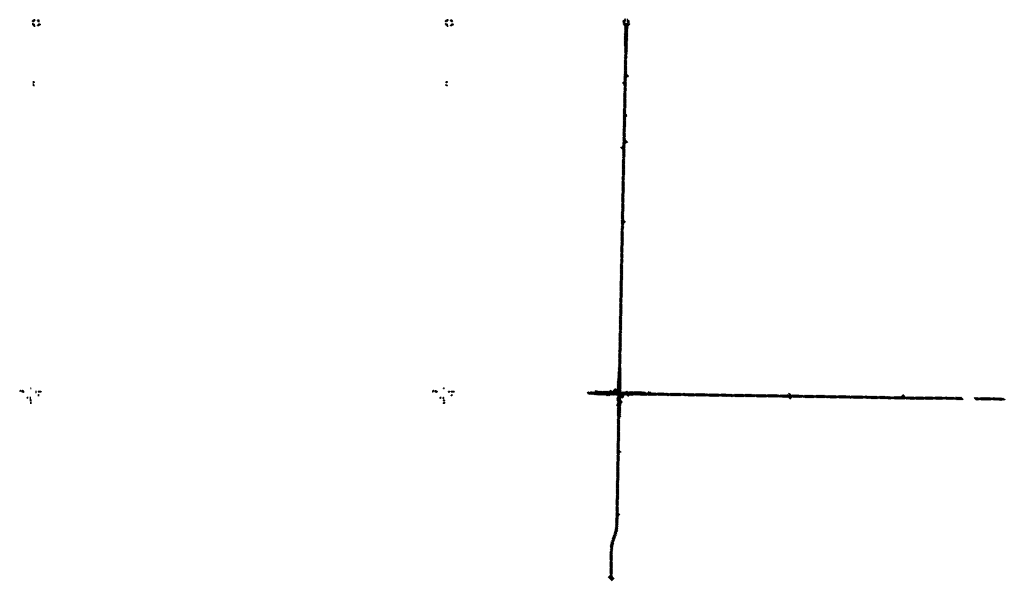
# Model space of a CAD drawing. Header units: feet. Extents: x 0 to 2273706, y 15 to 524448.
# Tile 2 of 2: x 2257022 to 2273706, y 514950 to 524448. Entities that reach past the tile are written whole.
import ezdxf

# ---------------------------------------------------------------- set-up
doc = ezdxf.new("R2010")
doc.units = ezdxf.units.FT
doc.header["$LTSCALE"] = 20
doc.header["$MEASUREMENT"] = 0
for name, color, linetype, lineweight, true_color in [('PV_P_Curb_Ramp', 7, 'Continuous', 35, 0x00ffa1), ('PV_P_Saw_Cut_Line', 7, 'Continuous', 35, 0x99cc33), ('PV_P_Walk', 7, 'Continuous', 35, 0xff9ebf), ('VG_P_Cells', 3, 'Continuous', 35, 0x00ff00)]:
    doc.layers.add(name, color=color, linetype=linetype, lineweight=lineweight, true_color=true_color)
doc.layers.add('PV_P_EOP', color=7, linetype='Continuous', lineweight=60)
pattern_1 = [(0, (0, 0), (3.75, 2.1650635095), [2.5, -5]), (120, (0, 0), (-3.75, 2.1650635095), [2.5, -5]), (60, (0, 0), (8e-16, 4.330127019), [-5, 2.5])]
pattern_2 = [(0, (0, 0), (0, 0.43301270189), [0.25, -0.5]), (120, (0, 0), (-0.375, -0.21650635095), [0.25, -0.5]), (60, (0.25, 0), (-0.375, 0.21650635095), [0.25, -0.5])]
pattern_3 = [(0, (0, 0), (0, 0.43301270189), [0.25, -0.5]), (120, (0, 0), (-0.375, -0.21650635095), [0.25, -0.5]), (60, (0.25, 0), (-0.375, 0.21650635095), [0.25, -0.5])]
pattern_4 = [(0, (0, 0), (0, 0.43301270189), [0.25, -0.5]), (120, (0, 0), (-0.375, -0.21650635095), [0.25, -0.5]), (60, (0.25, 0), (-0.375, 0.21650635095), [0.25, -0.5])]
pattern_5 = [(0, (-7000, 0), (2.5, 2.5), [2.5, -2.5]), (0, (-7000, 0.9375), (2.5, 2.5), [2.5, -2.5]), (0, (-7000, 1.875), (2.5, 2.5), [2.5, -2.5]), (90, (-6999.6875, 2.1875), (-2.5, 2.5), [2.5, -2.5]), (90, (-6998.75, 2.1875), (-2.5, 2.5), [2.5, -2.5]), (90, (-6997.8125, 2.1875), (-2.5, 2.5), [2.5, -2.5])]

msp = doc.modelspace()

# ---------------------------------------------------------------- hatches: boundary and pattern name
at = {"layer": 'PV_P_Curb_Ramp', "transparency": 33554559}
h = msp.add_hatch(color=256, dxfattribs=at)
h.dxf.hatch_style = 1
h.paths.add_polyline_path([(2267250, 524428), (2267244, 524425), (2267244, 524420), (2267247, 524420), (2267246, 524416, 0.007249), (2267247, 524416), (2267247, 524418, 0.03877), (2267252, 524418), (2267252, 524416, 0.007443), (2267253, 524416), (2267252, 524424)])
h = msp.add_hatch(dxfattribs=at)
h.set_pattern_fill('HEX', color=256, scale=2)
h.set_pattern_definition(pattern_3)
h.paths.add_polyline_path([(2267252, 524418, -0.03877), (2267247, 524418), (2267247, 524416, 0.036517), (2267252, 524416)])
h = msp.add_hatch(color=256, dxfattribs=at)
h.dxf.hatch_style = 1
h.paths.add_polyline_path([(2267276, 524438), (2267278, 524437, 0.007381), (2267278, 524438), (2267270, 524441), (2267266, 524439), (2267269, 524435), (2267270, 524435), (2267275, 524432, 0.007273), (2267276, 524432), (2267274, 524433, 0.038444)])
h = msp.add_hatch(dxfattribs=at)
h.set_pattern_fill('HEX', color=256, scale=2)
h.set_pattern_definition(pattern_3)
h.paths.add_polyline_path([(2267278, 524437), (2267276, 524438, -0.038444), (2267274, 524433), (2267276, 524432, 0.036158)])
h = msp.add_hatch(color=256, dxfattribs=at)
h.dxf.hatch_style = 1
h.paths.add_polyline_path([(2267343, 524436), (2267340, 524435), (2267336, 524436), (2267331, 524435), (2267323, 524434, 0.009531), (2267323, 524433), (2267325, 524434, 0.031979), (2267328, 524428), (2267325, 524428, 0.009758), (2267326, 524427), (2267332, 524429), (2267342, 524424), (2267341, 524416, 0.012573), (2267342, 524416), (2267342, 524418), (2267347, 524418), (2267347, 524415, 0.003456), (2267347, 524415), (2267348, 524415), (2267347, 524426), (2267347, 524431)])
h = msp.add_hatch(dxfattribs=at)
h.set_pattern_fill('HEX', color=256, scale=2)
h.set_pattern_definition(pattern_3)
h.paths.add_polyline_path([(2267325, 524434), (2267323, 524433, 0.056927), (2267325, 524428), (2267328, 524428, -0.031979)])
h = msp.add_hatch(dxfattribs=at)
h.set_pattern_fill('HEX', color=256, scale=2)
h.set_pattern_definition(pattern_3)
h.paths.add_polyline_path([(2267347, 524418), (2267342, 524418), (2267342, 524416, 0.048566), (2267347, 524415)])
h = msp.add_hatch(color=256, dxfattribs=at)
h.dxf.hatch_style = 1
h.paths.add_polyline_path([(2267257, 524374), (2267257, 524374, 0.002664), (2267256, 524375), (2267256, 524373), (2267251, 524374), (2267252, 524376, 0.005236), (2267250, 524376), (2267246, 524377), (2267246, 524374), (2267239, 524374), (2267239, 524369), (2267244, 524369), (2267252, 524361), (2267256, 524364), (2267255, 524369)])
h = msp.add_hatch(dxfattribs=at)
h.set_pattern_fill('HEX', color=256, scale=2)
h.set_pattern_definition(pattern_3)
h.paths.add_polyline_path([(2267252, 524376), (2267251, 524374), (2267256, 524373), (2267256, 524375, 0.020428)])
h = msp.add_hatch(color=256, dxfattribs=at)
h.dxf.hatch_style = 1
h.paths.add_polyline_path([(2267272, 524359), (2267271, 524358, 0.043489), (2267268, 524362), (2267270, 524363, 0.01449), (2267269, 524365), (2267263, 524359), (2267260, 524360), (2267256, 524356), (2267265, 524347), (2267275, 524348), (2267274, 524351), (2267274, 524352, 0.054177)])
h = msp.add_hatch(dxfattribs=at)
h.set_pattern_fill('HEX', color=256, scale=2)
h.set_pattern_definition(pattern_3)
h.paths.add_polyline_path([(2267270, 524363), (2267268, 524362, -0.043489), (2267271, 524358), (2267272, 524359, 0.040655)])
h = msp.add_hatch(color=256, dxfattribs=at)
h.dxf.hatch_style = 1
h.paths.add_polyline_path([(2267340, 524359), (2267332, 524364), (2267331, 524363), (2267333, 524362), (2267330, 524358), (2267328, 524359, 0.05938), (2267325, 524355), (2267336, 524355), (2267340, 524351), (2267344, 524355)])
h = msp.add_hatch(dxfattribs=at)
h.set_pattern_fill('HEX', color=256, scale=2)
h.set_pattern_definition(pattern_3)
h.paths.add_polyline_path([(2267333, 524362), (2267331, 524363, 0.046727), (2267328, 524359), (2267330, 524358)])
h = msp.add_hatch(color=256, dxfattribs=at)
h.dxf.hatch_style = 1
h.paths.add_polyline_path([(2267362, 524369), (2267357, 524369), (2267359, 524375), (2267357, 524375), (2267357, 524373), (2267352, 524372), (2267352, 524374), (2267348, 524373), (2267349, 524370), (2267349, 524367), (2267346, 524364), (2267349, 524360), (2267353, 524364), (2267362, 524364)])
h = msp.add_hatch(dxfattribs=at)
h.set_pattern_fill('HEX', color=256, scale=2)
h.set_pattern_definition(pattern_3)
h.paths.add_polyline_path([(2267357, 524375), (2267352, 524374), (2267352, 524372), (2267357, 524373)])
h = msp.add_hatch(color=256, dxfattribs=at)
h.dxf.hatch_style = 1
h.paths.add_polyline_path([(2267262, 523391), (2267262, 523395), (2267257, 523395), (2267257, 523394, -0.41995), (2267255, 523392), (2267251, 523392), (2267251, 523388), (2267253, 523388), (2267251, 523377, 0.072553), (2267257, 523379), (2267252, 523379), (2267252, 523381), (2267257, 523381), (2267257, 523379, 0.013152), (2267258, 523380), (2267258, 523387), (2267258, 523387, 0.41995)])
h = msp.add_hatch(color=256, dxfattribs=at)
h.dxf.hatch_style = 1
h.paths.add_polyline_path([(2267258, 523343, 0.013152), (2267257, 523344), (2267257, 523342), (2267252, 523342), (2267252, 523344), (2267257, 523344, 0.072553), (2267251, 523347), (2267252, 523336), (2267251, 523332), (2267256, 523332), (2267257, 523336)])
h = msp.add_hatch(dxfattribs=at)
h.set_pattern_fill('HEX', color=256, scale=2)
h.set_pattern_definition(pattern_2)
h.paths.add_polyline_path([(2267257, 523381), (2267252, 523381), (2267252, 523379), (2267257, 523379)])
h = msp.add_hatch(dxfattribs=at)
h.set_pattern_fill('HEX', color=256, scale=2)
h.set_pattern_definition(pattern_2)
h.paths.add_polyline_path([(2267257, 523344), (2267252, 523344), (2267252, 523342), (2267257, 523342)])
h = msp.add_hatch(color=256, dxfattribs=at)
h.dxf.hatch_style = 1
h.paths.add_polyline_path([(2267030, 518155), (2267032, 518155), (2267032, 518151), (2267032, 518151, 0.039991), (2267036, 518155), (2267036, 518155), (2267027, 518155), (2267022, 518155), (2267022, 518151), (2267027, 518151), (2267031, 518150, 0.008721), (2267032, 518151), (2267032, 518151), (2267030, 518151)])
h = msp.add_hatch(dxfattribs=at)
h.set_pattern_fill('HEX', color=256, scale=2)
h.set_pattern_definition(pattern_4)
h.paths.add_polyline_path([(2267030, 518155), (2267032, 518155), (2267032, 518151), (2267030, 518151)])
h = msp.add_hatch(color=256, dxfattribs=at)
h.dxf.hatch_style = 1
h.paths.add_polyline_path([(2267076, 518152), (2267082, 518157), (2267079, 518161), (2267073, 518156), (2267070, 518154), (2267066, 518154), (2267061, 518155), (2267061, 518154), (2267063, 518154), (2267063, 518149), (2267061, 518149), (2267061, 518154), (2267058, 518148), (2267066, 518149), (2267071, 518149)])
h = msp.add_hatch(dxfattribs=at)
h.set_pattern_fill('HEX', color=256, scale=2)
h.set_pattern_definition(pattern_4)
h.paths.add_polyline_path([(2267063, 518154), (2267061, 518154), (2267061, 518149), (2267063, 518149)])
h = msp.add_hatch(color=256, dxfattribs=at)
h.dxf.hatch_style = 1
h.paths.add_polyline_path([(2267084, 518165), (2267085, 518166), (2267085, 518167), (2267084, 518166, -0.229179), (2267082, 518165), (2267078, 518169), (2267075, 518165), (2267079, 518161), (2267079, 518161), (2267082, 518157), (2267087, 518158), (2267087, 518158, -0.104284), (2267089, 518161), (2267089, 518162), (2267089, 518162), (2267087, 518161)])
h = msp.add_hatch(color=256, dxfattribs=at)
h.dxf.hatch_style = 1
h.paths.add_polyline_path([(2267094, 518095), (2267089, 518095), (2267089, 518093), (2267084, 518094), (2267084, 518096), (2267079, 518096), (2267079, 518091), (2267094, 518091)])
h = msp.add_hatch(color=256, dxfattribs=at)
h.dxf.hatch_style = 1
h.paths.add_polyline_path([(2267087, 518158), (2267082, 518157), (2267084, 518145), (2267084, 518140), (2267085, 518140), (2267084, 518142), (2267089, 518142), (2267090, 518141), (2267085, 518140), (2267087, 518140, 0.084541), (2267091, 518140), (2267089, 518146)])
h = msp.add_hatch(dxfattribs=at)
h.set_pattern_fill('HEX', color=256, scale=2)
h.set_pattern_definition([(0, (35.708, -41.39647), (0, 0.43301270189), [0.25, -0.5]), (120, (35.708, -41.39647), (-0.375, -0.21650635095), [0.25, -0.5]), (60, (35.958, -41.39647), (-0.375, 0.21650635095), [0.25, -0.5])])
h.paths.add_polyline_path([(2267085, 518166), (2267084, 518165), (2267087, 518161), (2267089, 518162)])
h = msp.add_hatch(dxfattribs=at)
h.set_pattern_fill('HEX', color=256, scale=2)
h.set_pattern_definition([(0, (5e-10, 0), (0, 0.43301270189), [0.25, -0.5]), (120, (5e-10, 0), (-0.375, -0.21650635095), [0.25, -0.5]), (60, (0.25, 0), (-0.375, 0.21650635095), [0.25, -0.5])])
h.paths.add_polyline_path([(2267084, 518142), (2267089, 518142), (2267090, 518141), (2267085, 518140)])
h = msp.add_hatch(dxfattribs=at)
h.set_pattern_fill('HEX', color=256, scale=2)
h.set_pattern_definition(pattern_2)
h.paths.add_polyline_path([(2267089, 518095), (2267084, 518096), (2267084, 518094), (2267089, 518093)])
h = msp.add_hatch(color=256, dxfattribs=at)
h.dxf.hatch_style = 1
h.paths.add_polyline_path([(2267156, 518201), (2267154, 518201), (2267154, 518206), (2267156, 518206), (2267156, 518210), (2267150, 518210), (2267150, 518189), (2267156, 518189)])
h = msp.add_hatch(dxfattribs=at)
h.set_pattern_fill('HEX', color=256, scale=2)
h.set_pattern_definition(pattern_2)
h.paths.add_polyline_path([(2267156, 518206), (2267154, 518206), (2267154, 518201), (2267156, 518201)])
h = msp.add_hatch(color=256, dxfattribs=at)
h.dxf.hatch_style = 1
h.paths.add_polyline_path([(2267206, 518207), (2267202, 518207), (2267202, 518206), (2267204, 518206), (2267204, 518201), (2267202, 518201), (2267202, 518198), (2267206, 518198)])
h = msp.add_hatch(dxfattribs=at)
h.set_pattern_fill('HEX', color=256, scale=2)
h.set_pattern_definition(pattern_2)
h.paths.add_polyline_path([(2267204, 518206), (2267202, 518206), (2267202, 518201), (2267204, 518201)])
h = msp.add_hatch(color=256, dxfattribs=at)
h.dxf.hatch_style = 1
h.paths.add_polyline_path([(2267301, 518144), (2267303, 518144), (2267303, 518146), (2267298, 518144), (2267290, 518144), (2267290, 518140), (2267298, 518140), (2267302, 518138, 0.07821), (2267303, 518140), (2267301, 518140)])
h = msp.add_hatch(dxfattribs=at)
h.set_pattern_fill('HEX', color=256, scale=2)
h.set_pattern_definition(pattern_2)
h.paths.add_polyline_path([(2267303, 518144), (2267301, 518144), (2267301, 518140), (2267303, 518140)])
h = msp.add_hatch(color=256, dxfattribs=at)
h.dxf.hatch_style = 1
h.paths.add_polyline_path([(2267303, 518144), (2267303, 518144), (2267303, 518140, 0.044565), (2267303, 518141)])
h = msp.add_hatch(color=256, dxfattribs=at)
h.dxf.hatch_style = 1
h.paths.add_polyline_path([(2267344, 518142), (2267337, 518143, -0.409704), (2267335, 518145), (2267335, 518146), (2267331, 518146), (2267331, 518139, 0.001356), (2267331, 518139), (2267331, 518144), (2267333, 518144), (2267333, 518139), (2267331, 518139, 0.484969), (2267343, 518130), (2267344, 518130), (2267339, 518130), (2267339, 518132), (2267344, 518132)])
h = msp.add_hatch(dxfattribs=at)
h.set_pattern_fill('HEX', color=256, scale=2)
h.set_pattern_definition(pattern_2)
h.paths.add_polyline_path([(2267333, 518144), (2267331, 518144), (2267331, 518139), (2267333, 518139)])
h = msp.add_hatch(color=256, dxfattribs=at)
h.dxf.hatch_style = 1
h.paths.add_polyline_path([(2267343, 518090, 0.004664), (2267342, 518089), (2267343, 518087), (2267338, 518086), (2267338, 518087, 0.004595), (2267337, 518087), (2267340, 518081), (2267344, 518083)])
h = msp.add_hatch(color=256, dxfattribs=at)
h.dxf.hatch_style = 1
h.paths.add_polyline_path([(2267342, 518089), (2267342, 518089, 0.025071), (2267338, 518087)])
h = msp.add_hatch(dxfattribs=at)
h.set_pattern_fill('HEX', color=256, scale=2)
h.set_pattern_definition(pattern_2)
h.paths.add_polyline_path([(2267342, 518089), (2267338, 518087), (2267338, 518086), (2267343, 518087)])
h = msp.add_hatch(dxfattribs=at)
h.set_pattern_fill('HEX', color=256, scale=2)
h.set_pattern_definition(pattern_2)
h.paths.add_polyline_path([(2267344, 518132), (2267339, 518132), (2267339, 518130), (2267344, 518130)])
h = msp.add_hatch(color=256, dxfattribs=at)
h.dxf.hatch_style = 1
h.paths.add_polyline_path([(2267160, 518044), (2267162, 518044), (2267161, 518039, 0.115593), (2267163, 518044), (2267163, 518045), (2267153, 518045), (2267151, 518033), (2267151, 518033, 0.279779), (2267161, 518039), (2267159, 518039)])
h = msp.add_hatch(dxfattribs=at)
h.set_pattern_fill('HEX', color=256, scale=2)
h.set_pattern_definition(pattern_2)
h.paths.add_polyline_path([(2267162, 518044), (2267160, 518044), (2267159, 518039), (2267161, 518039)])
h = msp.add_hatch(color=256, dxfattribs=at)
h.dxf.hatch_style = 1
h.paths.add_polyline_path([(2267205, 518041), (2267199, 518041), (2267199, 518040), (2267201, 518040), (2267201, 518035), (2267199, 518035), (2267199, 518033), (2267205, 518033)])
h = msp.add_hatch(dxfattribs=at)
h.set_pattern_fill('HEX', color=256, scale=2)
h.set_pattern_definition(pattern_2)
h.paths.add_polyline_path([(2267201, 518040), (2267199, 518040), (2267199, 518035), (2267201, 518035)])
h = msp.add_hatch(color=256, dxfattribs=at)
h.dxf.hatch_style = 1
h.paths.add_polyline_path([(2267211, 518002), (2267206, 518003), (2267204, 517996), (2267210, 517996), (2267205, 517996), (2267206, 517998), (2267211, 517998), (2267210, 517996), (2267211, 517996)])
h = msp.add_hatch(dxfattribs=at)
h.set_pattern_fill('HEX', color=256, scale=2)
h.set_pattern_definition(pattern_2)
h.paths.add_polyline_path([(2267211, 517998), (2267206, 517998), (2267205, 517996), (2267210, 517996)])
h = msp.add_hatch(color=256, dxfattribs=at)
h.dxf.hatch_style = 1
h.paths.add_polyline_path([(2267218, 517966), (2267218, 517966, 0.095167), (2267212, 517965), (2267216, 517965), (2267216, 517963), (2267212, 517963), (2267212, 517965, 0.024789), (2267210, 517964), (2267212, 517960), (2267212, 517953), (2267216, 517953), (2267216, 517960)])
h = msp.add_hatch(dxfattribs=at)
h.set_pattern_fill('HEX', color=256, scale=2)
h.set_pattern_definition(pattern_2)
h.paths.add_polyline_path([(2267216, 517965), (2267212, 517965), (2267212, 517963), (2267216, 517963)])
at = {"layer": 'PV_P_EOP'}
h = msp.add_hatch(dxfattribs=at)
h.set_pattern_fill('HONEY', color=256, scale=20)
h.set_pattern_definition(pattern_1)
h.paths.add_polyline_path([(2267283, 524433), (2267283, 524447), (2267281, 524448, -0.39595), (2267246, 524415), (2267246, 524413), (2267262, 524413)])
h = msp.add_hatch(dxfattribs=at)
h.set_pattern_fill('HONEY', color=256, scale=20)
h.set_pattern_definition(pattern_1)
h.paths.add_polyline_path([(2267321, 524441), (2267321, 524442), (2267319, 524442), (2267319, 524435), (2267326, 524419), (2267341, 524413), (2267348, 524412), (2267348, 524414), (2267347, 524414, -0.406722)])
h = msp.add_hatch(dxfattribs=at)
h.set_pattern_fill('ANSI31', color=256, scale=100)
edge = h.paths.add_edge_path()
edge.add_line((2267161, 517898), (2267161, 517951))
edge.add_line((2267161, 517951), (2267162, 517995))
edge.add_line((2267162, 517995), (2267163, 518044))
edge.add_line((2267163, 518044), (2267164, 518061))
edge.add_arc((2267130, 518061), 34, 358.897, 449.1164)
edge.add_line((2267130, 518095), (2267013, 518097))
edge.add_line((2267013, 518097), (2266968, 518098))
edge.add_line((2266968, 518098), (2266794, 518100))
edge.add_line((2266794, 518100), (2266719, 518109))
edge.add_line((2266719, 518109), (2266646, 518110))
edge.add_line((2266646, 518110), (2266647, 518132))
edge.add_line((2266647, 518132), (2266711, 518135))
edge.add_line((2266711, 518135), (2266771, 518134))
edge.add_arc((2266771, 518147), 13, 269.1164, 284.894)
edge.add_line((2266775, 518134), (2266815, 518139))
edge.add_line((2266815, 518139), (2266861, 518143))
edge.add_line((2266861, 518143), (2267016, 518141))
edge.add_arc((2267004, 518179), 40.6, 286.7026, 328.7996)
edge.add_line((2267039, 518158), (2267040, 518159))
edge.add_arc((2266998, 518185), 48.5, 328.2055, 334.993)
edge.add_line((2267042, 518164), (2267061, 518155))
edge.add_line((2267061, 518155), (2267056, 518147))
edge.add_arc((2267061, 518145), 5, 151.3234, 269.1164)
edge.add_line((2267061, 518140), (2267087, 518139))
edge.add_arc((2267088, 518150), 10.3, 269.1164, 404.5922)
edge.add_line((2267095, 518157), (2267125, 518190))
edge.add_line((2267125, 518190), (2267136, 518180))
edge.add_arc((2267144, 518189), 12, 227.3583, 358.897)
edge.add_line((2267156, 518188), (2267159, 518315))
edge.add_arc((2267156, 518321), 6.56, 293.891, 352.0669)
edge.add_line((2267163, 518320), (2267170, 518430))
edge.add_line((2267170, 518430), (2267171, 518460))
edge.add_line((2267171, 518460), (2267178, 518623))
edge.add_line((2267178, 518623), (2267179, 518631))
edge.add_line((2267179, 518631), (2267248, 522227))
edge.add_arc((2267217, 522228), 31, 358.8965, 448.9034)
edge.add_line((2267217, 522259), (2267218, 522281))
edge.add_arc((2267219, 522311), 31, 268.9034, 358.6962)
edge.add_line((2267250, 522311), (2267251, 522386))
edge.add_line((2267251, 522386), (2267270, 523324))
edge.add_arc((2267245, 523325), 25, 358.8704, 448.8801)
edge.add_line((2267245, 523350), (2267246, 523374))
edge.add_arc((2267246, 523399), 25, 268.8801, 358.8897)
edge.add_line((2267271, 523398), (2267282, 523962))
edge.add_line((2267282, 523962), (2267275, 524030))
edge.add_line((2267275, 524030), (2267281, 524293))
edge.add_line((2267281, 524293), (2267275, 524352))
edge.add_arc((2267245, 524348), 29.6, 7.5502, 30.9029)
edge.add_arc((2267245, 524347), 30.3, 32.4857, 50.5708)
edge.add_line((2267264, 524371), (2267266, 524373))
edge.add_line((2267266, 524373), (2267262, 524376))
edge.add_line((2267262, 524376), (2267260, 524374))
edge.add_arc((2267239, 524325), 52.7, 66.1618, 84.5554)
edge.add_line((2267244, 524378), (2267244, 524380))
edge.add_line((2267244, 524380), (2267361, 524378))
edge.add_line((2267361, 524378), (2267361, 524376))
edge.add_arc((2267372, 524267), 110, 95.9521, 101.6474)
edge.add_arc((2267358, 524335), 40.1, 101.6474, 119.9577)
edge.add_line((2267338, 524370), (2267336, 524372))
edge.add_line((2267336, 524372), (2267332, 524369))
edge.add_line((2267332, 524369), (2267334, 524367))
edge.add_arc((2267369, 524328), 52.2, 131.8242, 141.3962)
edge.add_line((2267328, 524360), (2267327, 524359))
edge.add_arc((2267368, 524331), 50, 145.2, 155.6766)
edge.add_line((2267323, 524351), (2267323, 524351))
edge.add_arc((2267336, 524345), 15, 155.6766, 174.9714)
edge.add_line((2267322, 524346), (2267316, 524289))
edge.add_line((2267316, 524289), (2267310, 523961))
edge.add_line((2267310, 523961), (2267301, 523812))
edge.add_line((2267301, 523812), (2267296, 523543))
edge.add_arc((2267326, 523542), 30, 178.8897, 271.8886)
edge.add_line((2267327, 523512), (2267328, 523490))
edge.add_line((2267328, 523490), (2267323, 523490))
edge.add_arc((2267324, 523460), 30, 91.8886, 178.8897)
edge.add_line((2267294, 523461), (2267292, 523361))
edge.add_line((2267292, 523361), (2267283, 522879))
edge.add_arc((2267313, 522878), 30, 178.8704, 240.1566)
edge.add_line((2267298, 522852), (2267296, 522818))
edge.add_arc((2267311, 522792), 30, 120.8752, 178.8704)
edge.add_line((2267281, 522793), (2267281, 522779))
edge.add_line((2267281, 522779), (2267281, 522704))
edge.add_line((2267281, 522704), (2267275, 522427))
edge.add_arc((2267304, 522427), 29, 178.8704, 269.771)
edge.add_line((2267304, 522398), (2267309, 522398))
edge.add_line((2267309, 522398), (2267309, 522375))
edge.add_arc((2267309, 522339), 36, 89.771, 178.6962)
edge.add_line((2267273, 522339), (2267272, 522268))
edge.add_line((2267272, 522268), (2267271, 522228))
edge.add_line((2267271, 522228), (2267268, 522153))
edge.add_line((2267268, 522153), (2267248, 521076))
edge.add_arc((2267278, 521076), 30, 178.8965, 270)
edge.add_line((2267278, 521046), (2267278, 521024))
edge.add_line((2267278, 521024), (2267276, 521024))
edge.add_arc((2267276, 520994), 30, 90, 178.8965)
edge.add_line((2267246, 520994), (2267201, 518631))
edge.add_line((2267201, 518631), (2267200, 518626))
edge.add_line((2267200, 518626), (2267202, 518169))
edge.add_arc((2267237, 518169), 35, 180.1873, 269.1164)
edge.add_line((2267236, 518134), (2267295, 518133))
edge.add_arc((2267296, 518141), 8, 269.1164, 360)
edge.add_line((2267304, 518141), (2267304, 518146))
edge.add_line((2267304, 518146), (2267331, 518146))
edge.add_line((2267331, 518146), (2267331, 518139))
edge.add_arc((2267341, 518139), 10, 180, 283.7986)
edge.add_line((2267343, 518129), (2267379, 518138))
edge.add_line((2267379, 518138), (2267629, 518134))
edge.add_line((2267629, 518134), (2267649, 518117))
edge.add_line((2267649, 518117), (2267658, 518117))
edge.add_line((2267658, 518117), (2267715, 518116))
edge.add_line((2267715, 518116), (2269025, 518095))
edge.add_arc((2269999, 579935), 61848, 269.09804, 269.23626)
edge.add_line((2269174, 518093), (2270033, 518082))
edge.add_arc((2270034, 518112), 30, 269.2363, 358.9277)
edge.add_line((2270064, 518111), (2270064, 518111))
edge.add_line((2270064, 518111), (2270086, 518111))
edge.add_arc((2270116, 518110), 30, 178.9277, 269.2028)
edge.add_line((2270115, 518080), (2270967, 518069))
edge.add_arc((2270571, 489613), 28458, 88.9534, 89.2028, ccw=False)
edge.add_line((2271090, 518067), (2271954, 518051))
edge.add_arc((2271954, 518089), 38, 268.9534, 356.3306)
edge.add_line((2271992, 518086), (2272014, 518085))
edge.add_line((2272014, 518085), (2272014, 518079))
edge.add_arc((2272042, 518078), 28, 176.3306, 269.6308)
edge.add_line((2272042, 518050), (2272595, 518046))
edge.add_arc((2272371, 483230), 34817, 89.0647, 89.6308, ccw=False)
edge.add_line((2272939, 518042), (2272997, 518041))
edge.add_line((2272997, 518041), (2272997, 518019))
edge.add_line((2272997, 518019), (2272939, 518020))
edge.add_arc((2272371, 483230), 34795, 89.0647, 89.6308)
edge.add_line((2272595, 518024), (2272000, 518028))
edge.add_line((2272000, 518028), (2271090, 518045))
edge.add_arc((2270571, 489613), 28436, 88.9534, 89.2028)
edge.add_line((2270966, 518047), (2270114, 518058))
edge.add_arc((2270113, 518028), 30, 89.2028, 179.4617)
edge.add_line((2270083, 518029), (2270061, 518029))
edge.add_line((2270061, 518029), (2270061, 518029))
edge.add_arc((2270031, 518030), 30, 359.4617, 449.2363)
edge.add_line((2270032, 518060), (2269174, 518071))
edge.add_arc((2269999, 579935), 61870, 269.09804, 269.23626, ccw=False)
edge.add_line((2269025, 518073), (2267816, 518092))
edge.add_line((2267816, 518092), (2267648, 518093))
edge.add_line((2267648, 518093), (2267430, 518097))
edge.add_line((2267430, 518097), (2267356, 518093))
edge.add_arc((2267359, 518042), 50.5, 93.0669, 139.3943)
edge.add_line((2267321, 518075), (2267300, 518093))
edge.add_arc((2267296, 518095), 5, 329.2825, 449.1164)
edge.add_line((2267296, 518100), (2267262, 518101))
edge.add_arc((2267261, 518084), 17, 89.1164, 225.8753)
edge.add_line((2267249, 518072), (2267222, 518044))
edge.add_line((2267222, 518044), (2267215, 518051))
edge.add_arc((2267208, 518044), 10, 44.9431, 178.897)
edge.add_line((2267198, 518045), (2267197, 518001))
edge.add_arc((2267202, 518001), 5, 178.897, 267.5492)
edge.add_line((2267202, 517996), (2267219, 517995))
edge.add_line((2267219, 517995), (2267218, 517966))
edge.add_arc((2267218, 517949), 17, 89.1038, 173.1842)
edge.add_line((2267201, 517951), (2267196, 517907))
edge.add_line((2267196, 517907), (2267194, 517802))
edge.add_line((2267194, 517802), (2267188, 517755))
edge.add_line((2267188, 517755), (2267184, 517721))
edge.add_line((2267184, 517721), (2267183, 517709))
edge.add_line((2267183, 517709), (2267175, 517169))
edge.add_arc((2267200, 517169), 25, 179.1326, 269.5192)
edge.add_line((2267200, 517144), (2267199, 517124))
edge.add_line((2267199, 517124), (2267199, 517124))
edge.add_arc((2267199, 517099), 25, 89.5192, 178.9869)
edge.add_line((2267174, 517099), (2267156, 516110))
edge.add_arc((2267181, 516110), 25, 178.9869, 269.7665)
edge.add_line((2267181, 516085), (2267181, 516065))
edge.add_line((2267181, 516065), (2267180, 516065))
edge.add_arc((2267180, 516040), 25, 89.7665, 178.9869)
edge.add_line((2267155, 516040), (2267153, 515930))
edge.add_arc((2265792, 515948), 1361, 357.807, 359.2217, ccw=False)
edge.add_arc((2266467, 515925), 686, 340.7016, 357.5741, ccw=False)
edge.add_arc((2265831, 516153), 1361, 339.053, 340.4687, ccw=False)
edge.add_arc((2268213, 515241), 1189, 159.0131, 160.6646)
edge.add_arc((2267647, 515442), 589, 160.9441, 177.9475)
edge.add_arc((2268247, 515427), 1189, 178.2268, 179.8796)
edge.add_line((2267058, 515429), (2267055, 515033))
edge.add_arc((2267085, 515033), 30, 179.6028, 270)
edge.add_line((2267085, 515003), (2267085, 514981))
edge.add_line((2267085, 514981), (2267085, 514981))
edge.add_arc((2267085, 514951), 30, 90, 179.6028)
edge.add_line((2267055, 514951), (2267055, 514950))
edge.add_line((2267055, 514950), (2267033, 514950))
edge.add_arc((2267003, 514951), 30, 359.6028, 450)
edge.add_line((2267003, 514981), (2267003, 515003))
edge.add_line((2267003, 515003), (2267003, 515003))
edge.add_arc((2267003, 515033), 30, 270, 359.6028)
edge.add_line((2267033, 515032), (2267036, 515429))
edge.add_arc((2268247, 515427), 1211, 178.2243, 179.877, ccw=False)
edge.add_arc((2267647, 515442), 611, 160.9391, 177.9525, ccw=False)
edge.add_arc((2268212, 515241), 1211, 159.0135, 160.6675, ccw=False)
edge.add_arc((2265831, 516153), 1339, 339.053, 340.4667)
edge.add_arc((2266467, 515925), 664, 340.7054, 357.5702)
edge.add_arc((2265792, 515948), 1339, 357.8089, 359.2236)
edge.add_line((2267131, 515930), (2267152, 517134))
edge.add_line((2267152, 517134), (2267160, 517656))
edge.add_line((2267160, 517656), (2267159, 517772))
edge.add_line((2267159, 517772), (2267161, 517898))
h = msp.add_hatch(dxfattribs=at)
h.set_pattern_fill('ANSI37', color=256, scale=60)
h.paths.add_polyline_path([(2266784, 518152), (2266784, 518147, -0.335674), (2266775, 518134), (2266815, 518139, -0.462995), (2266807, 518147), (2266807, 518151)])
h = msp.add_hatch(dxfattribs=at)
h.set_pattern_fill('ANSI37', color=256, scale=60)
h.paths.add_polyline_path([(2267013, 518097), (2266968, 518098, -0.409704), (2266973, 518093), (2266973, 518090), (2267008, 518090), (2267008, 518092, -0.418738)])
h = msp.add_hatch(dxfattribs=at)
h.set_pattern_fill('ANSI37', color=256, scale=60)
h.paths.add_polyline_path([(2267699, 518133), (2267699, 518134), (2267681, 518134), (2267675, 518125, -0.248982), (2267658, 518117), (2267715, 518116, -0.40961)])
h = msp.add_hatch(dxfattribs=at)
h.set_pattern_fill('ANSI37', color=256, scale=60)
h.paths.add_polyline_path([(2267163, 518044, -0.408586), (2267151, 518032), (2267151, 518032), (2267150, 518007, -0.418178), (2267162, 517995)])
h = msp.add_hatch(dxfattribs=at)
h.set_pattern_fill('ANSI37', color=256, scale=60)
h.paths.add_polyline_path([(2267161, 517951, -0.408586), (2267154, 517944), (2267153, 517944), (2267151, 517908), (2267153, 517908, -0.357425), (2267161, 517898)])
h = msp.add_hatch(dxfattribs=at)
h.set_pattern_fill('ANSI31', color=256, scale=100)
h.paths.add_polyline_path([(2273706, 518031), (2273208, 518038), (2273207, 518016), (2273706, 518009)])
h = msp.add_hatch(dxfattribs=at)
h.set_pattern_fill('ANSI37', color=256, scale=60)
h.paths.add_polyline_path([(2267198, 517744, -0.447991), (2267188, 517755), (2267184, 517721, -0.381224), (2267194, 517730), (2267198, 517730)])
at = {"layer": 'PV_P_Walk', "transparency": 33554495}
h = msp.add_hatch(color=256, dxfattribs=at)
h.dxf.hatch_style = 1
h.paths.add_polyline_path([(2267269, 524435), (2267266, 524439), (2267250, 524428), (2267252, 524424)])
h = msp.add_hatch(color=256, dxfattribs=at)
h.dxf.hatch_style = 1
h.paths.add_polyline_path([(2267260, 524360), (2267256, 524364), (2267252, 524361), (2267256, 524356)])
h = msp.add_hatch(color=256, dxfattribs=at)
h.dxf.hatch_style = 1
h.paths.add_polyline_path([(2267275, 524348), (2267265, 524347), (2267265, 524342), (2267275, 524343)])
h = msp.add_hatch(color=256, dxfattribs=at)
h.dxf.hatch_style = 1
h.paths.add_polyline_path([(2267349, 524360), (2267346, 524364), (2267340, 524359), (2267344, 524355)])
h = msp.add_hatch(color=256, dxfattribs=at)
h.dxf.hatch_style = 1
h.paths.add_polyline_path([(2267379, 518142), (2267344, 518142), (2267344, 518130), (2267379, 518138)])
at = {"layer": 'VG_P_Cells', "transparency": 33554559}
h = msp.add_hatch(dxfattribs=at)
h.set_pattern_fill('EARTH', color=256, scale=10)
h.set_pattern_definition(pattern_5)
edge = h.paths.add_edge_path()
edge.add_line((2257246, 524416), (2257239, 524416))
edge.add_line((2257239, 524416), (2257239, 524428))
edge.add_line((2257239, 524428), (2257269, 524447))
edge.add_line((2257269, 524447), (2257281, 524448))
edge.add_arc((2257246, 524450), 34.5, 338.9525, 355.5744, ccw=False)
edge.add_line((2257278, 524438), (2257270, 524441))
edge.add_line((2257270, 524441), (2257244, 524425))
edge.add_line((2257244, 524425), (2257244, 524420))
edge.add_line((2257244, 524420), (2257247, 524420))
edge.add_line((2257247, 524420), (2257246, 524416))
edge.add_line((2257246, 524416), (2257246, 524416))
h = msp.add_hatch(dxfattribs=at)
h.set_pattern_fill('EARTH', color=256, scale=10)
h.set_pattern_definition(pattern_5)
edge = h.paths.add_edge_path(flags=17)
edge.add_line((2257253, 524416), (2257252, 524424))
edge.add_line((2257252, 524424), (2257269, 524435))
edge.add_line((2257269, 524435), (2257270, 524435))
edge.add_line((2257270, 524435), (2257275, 524432))
edge.add_arc((2257246, 524450), 34.5, 281.5155, 327.3103, ccw=False)
h = msp.add_hatch(dxfattribs=at)
h.set_pattern_fill('EARTH', color=256, scale=10)
h.set_pattern_definition(pattern_5)
edge = h.paths.add_edge_path()
edge.add_line((2257322, 524442), (2257336, 524441))
edge.add_line((2257336, 524441), (2257336, 524436))
edge.add_line((2257336, 524436), (2257331, 524435))
edge.add_line((2257331, 524435), (2257323, 524434))
edge.add_arc((2257350, 524441), 27.9, 177.5988, 194.3285, ccw=False)
h = msp.add_hatch(dxfattribs=at)
h.set_pattern_fill('EARTH', color=256, scale=10)
h.set_pattern_definition(pattern_5)
edge = h.paths.add_edge_path()
edge.add_line((2257332, 524429), (2257342, 524424))
edge.add_line((2257342, 524424), (2257341, 524416))
edge.add_arc((2257348, 524441), 26, 212.0797, 253.7352, ccw=False)
edge.add_line((2257326, 524427), (2257332, 524429))
h = msp.add_hatch(dxfattribs=at)
h.set_pattern_fill('EARTH', color=256, scale=10)
h.set_pattern_definition(pattern_5)
h.paths.add_polyline_path([(2257340, 524435), (2257340, 524441), (2257347, 524439), (2257343, 524436)])
h = msp.add_hatch(dxfattribs=at)
h.set_pattern_fill('EARTH', color=256, scale=10)
h.set_pattern_definition(pattern_5)
h.paths.add_polyline_path([(2257347, 524431), (2257351, 524434), (2257352, 524431), (2257353, 524415), (2257348, 524415), (2257347, 524426)])
h = msp.add_hatch(dxfattribs=at)
h.set_pattern_fill('EARTH', color=256, scale=10)
h.set_pattern_definition(pattern_5)
edge = h.paths.add_edge_path()
edge.add_line((2257239, 524374), (2257239, 524378))
edge.add_line((2257239, 524378), (2257244, 524378))
edge.add_arc((2257243, 524362), 16, 79.4713, 87.8227, ccw=False)
edge.add_line((2257246, 524377), (2257246, 524374))
edge.add_line((2257246, 524374), (2257239, 524374))
h = msp.add_hatch(dxfattribs=at)
h.set_pattern_fill('EARTH', color=256, scale=10)
h.set_pattern_definition(pattern_5)
h.paths.add_polyline_path([(2257265, 524342), (2257265, 524347), (2257244, 524369), (2257239, 524369), (2257239, 524364), (2257242, 524364), (2257263, 524342)])
h = msp.add_hatch(dxfattribs=at)
h.set_pattern_fill('EARTH', color=256, scale=10)
h.set_pattern_definition(pattern_5)
edge = h.paths.add_edge_path()
edge.add_arc((2257248, 524350), 26.4, 35.025, 68.8771, ccw=False)
edge.add_line((2257269, 524365), (2257263, 524359))
edge.add_line((2257263, 524359), (2257260, 524360))
edge.add_line((2257260, 524360), (2257256, 524364))
edge.add_line((2257256, 524364), (2257255, 524369))
edge.add_line((2257255, 524369), (2257257, 524374))
h = msp.add_hatch(dxfattribs=at)
h.set_pattern_fill('EARTH', color=256, scale=10)
h.set_pattern_definition(pattern_5)
h.paths.add_polyline_path([(2257275, 524343), (2257275, 524338), (2257270, 524338), (2257270, 524343)])
h = msp.add_hatch(dxfattribs=at)
h.set_pattern_fill('EARTH', color=256, scale=10)
h.set_pattern_definition(pattern_5)
edge = h.paths.add_edge_path()
edge.add_arc((2257360, 524335), 39.9, 150.4507, 155.9551)
edge.add_arc((2257337, 524345), 14.7, 155.2238, 162.1821)
edge.add_line((2257323, 524349), (2257334, 524350))
edge.add_line((2257334, 524350), (2257340, 524344))
edge.add_line((2257340, 524344), (2257355, 524359))
edge.add_line((2257355, 524359), (2257367, 524359))
edge.add_line((2257367, 524359), (2257367, 524369))
edge.add_line((2257367, 524369), (2257364, 524374))
edge.add_line((2257364, 524374), (2257359, 524375))
edge.add_line((2257359, 524375), (2257357, 524369))
edge.add_line((2257357, 524369), (2257362, 524369))
edge.add_line((2257362, 524369), (2257362, 524364))
edge.add_line((2257362, 524364), (2257353, 524364))
edge.add_line((2257353, 524364), (2257340, 524351))
edge.add_line((2257340, 524351), (2257336, 524355))
edge.add_line((2257336, 524355), (2257325, 524355))
h = msp.add_hatch(dxfattribs=at)
h.set_pattern_fill('EARTH', color=256, scale=10)
h.set_pattern_definition(pattern_5)
edge = h.paths.add_edge_path(flags=17)
edge.add_line((2257332, 524364), (2257335, 524366))
edge.add_line((2257335, 524366), (2257338, 524369))
edge.add_arc((2257359, 524333), 42.4, 105.6699, 120.2613, ccw=False)
edge.add_line((2257348, 524373), (2257349, 524370))
edge.add_line((2257349, 524370), (2257349, 524367))
edge.add_line((2257349, 524367), (2257340, 524359))
edge.add_line((2257340, 524359), (2257332, 524364))
h = msp.add_hatch(dxfattribs=at)
h.set_pattern_fill('EARTH', color=256, scale=10)
h.set_pattern_definition(pattern_5)
edge = h.paths.add_edge_path()
edge.add_line((2257251, 523392), (2257251, 523397))
edge.add_line((2257251, 523397), (2257257, 523397))
edge.add_line((2257257, 523397), (2257257, 523394))
edge.add_arc((2257255, 523394), 2, 268.8801, 360, ccw=False)
edge.add_line((2257255, 523392), (2257251, 523392))
h = msp.add_hatch(dxfattribs=at)
h.set_pattern_fill('EARTH', color=256, scale=10)
h.set_pattern_definition(pattern_5)
edge = h.paths.add_edge_path()
edge.add_line((2257262, 523395), (2257269, 523395))
edge.add_line((2257269, 523395), (2257269, 523393))
edge.add_line((2257269, 523393), (2257265, 523387))
edge.add_arc((2257246, 523399), 22.5, 302.7195, 327.4549, ccw=False)
edge.add_line((2257258, 523380), (2257258, 523387))
edge.add_line((2257258, 523387), (2257258, 523387))
edge.add_arc((2257258, 523391), 4, 268.8801, 360)
edge.add_line((2257262, 523391), (2257262, 523395))
h = msp.add_hatch(dxfattribs=at)
h.set_pattern_fill('EARTH', color=256, scale=10)
h.set_pattern_definition([(0, (-10000, 0), (2.5, 2.5), [2.5, -2.5]), (0, (-10000, 0.9375), (2.5, 2.5), [2.5, -2.5]), (0, (-10000, 1.875), (2.5, 2.5), [2.5, -2.5]), (90, (-9999.6875, 2.1875), (-2.5, 2.5), [2.5, -2.5]), (90, (-9998.75, 2.1875), (-2.5, 2.5), [2.5, -2.5]), (90, (-9997.8125, 2.1875), (-2.5, 2.5), [2.5, -2.5])])
edge = h.paths.add_edge_path()
edge.add_line((2257252, 523336), (2257245, 523336))
edge.add_line((2257245, 523336), (2257245, 523347))
edge.add_arc((2257245, 523325), 22.5, 74.6536, 88.8801, ccw=False)
edge.add_line((2257251, 523347), (2257252, 523336))
h = msp.add_hatch(dxfattribs=at)
h.set_pattern_fill('EARTH', color=256, scale=10)
h.set_pattern_definition(pattern_5)
edge = h.paths.add_edge_path()
edge.add_line((2257246, 523376), (2257246, 523388))
edge.add_line((2257246, 523388), (2257251, 523388))
edge.add_line((2257251, 523388), (2257253, 523388))
edge.add_line((2257253, 523388), (2257251, 523377))
edge.add_arc((2257246, 523399), 22.5, 268.8801, 283.1066, ccw=False)
h = msp.add_hatch(dxfattribs=at)
h.set_pattern_fill('EARTH', color=256, scale=10)
h.set_pattern_definition(pattern_5)
edge = h.paths.add_edge_path()
edge.add_line((2257256, 523332), (2257268, 523332))
edge.add_line((2257268, 523332), (2257268, 523332))
edge.add_line((2257268, 523332), (2257262, 523339))
edge.add_arc((2257245, 523325), 22.5, 39.3057, 55.0407)
edge.add_line((2257258, 523343), (2257257, 523336))
edge.add_line((2257257, 523336), (2257256, 523332))
h = msp.add_hatch(dxfattribs=at)
h.set_pattern_fill('EARTH', color=256, scale=10)
h.set_pattern_definition(pattern_5)
edge = h.paths.add_edge_path()
edge.add_arc((2257004, 518180), 40.9, 322.776, 337.385, ccw=False)
edge.add_line((2257036, 518155), (2257027, 518155))
edge.add_line((2257027, 518155), (2257022, 518155))
edge.add_line((2257022, 518155), (2257022, 518160))
edge.add_line((2257022, 518160), (2257027, 518160))
edge.add_line((2257027, 518160), (2257034, 518160))
edge.add_arc((2257004, 518180), 35.8, 326.3009, 332.8589)
edge.add_line((2257036, 518164), (2257037, 518166))
edge.add_line((2257037, 518166), (2257042, 518164))
h = msp.add_hatch(dxfattribs=at)
h.set_pattern_fill('EARTH', color=256, scale=10)
h.set_pattern_definition(pattern_5)
h.paths.add_polyline_path([(2257082, 518157), (2257083, 518150), (2257084, 518145), (2257084, 518140), (2257080, 518140), (2257079, 518144), (2257060, 518144), (2257057, 518147), (2257058, 518148), (2257066, 518149), (2257071, 518149), (2257076, 518152)])
h = msp.add_hatch(dxfattribs=at)
h.set_pattern_fill('EARTH', color=256, scale=10)
h.set_pattern_definition(pattern_5)
h.paths.add_polyline_path([(2257061, 518155), (2257064, 518159), (2257068, 518159), (2257075, 518164), (2257079, 518161), (2257073, 518156), (2257070, 518154), (2257066, 518154)])
h = msp.add_hatch(dxfattribs=at)
h.set_pattern_fill('EARTH', color=256, scale=10)
h.set_pattern_definition(pattern_5)
edge = h.paths.add_edge_path()
edge.add_line((2257088, 518151), (2257091, 518152))
edge.add_line((2257091, 518152), (2257092, 518147))
edge.add_line((2257092, 518147), (2257094, 518147))
edge.add_line((2257094, 518147), (2257094, 518143))
edge.add_arc((2257089, 518147), 6.77, 285.9194, 325.6862, ccw=False)
edge.add_line((2257091, 518140), (2257089, 518146))
edge.add_line((2257089, 518146), (2257088, 518151))
h = msp.add_hatch(dxfattribs=at)
h.set_pattern_fill('EARTH', color=256, scale=10)
h.set_pattern_definition(pattern_5)
h.paths.add_polyline_path([(2257206, 518198), (2257211, 518198), (2257211, 518207), (2257206, 518207)])
h = msp.add_hatch(dxfattribs=at)
h.set_pattern_fill('EARTH', color=256, scale=10)
h.set_pattern_definition(pattern_5)
h.paths.add_polyline_path([(2257303, 518146), (2257298, 518144), (2257290, 518144), (2257290, 518147), (2257298, 518147), (2257298, 518149), (2257301, 518151), (2257303, 518151)])
h = msp.add_hatch(dxfattribs=at)
h.set_pattern_fill('EARTH', color=256, scale=10)
h.set_pattern_definition(pattern_5)
edge = h.paths.add_edge_path()
edge.add_line((2257290, 518140), (2257295, 518134))
edge.add_arc((2257296, 518141), 7.5, 269.1164, 331.9052)
edge.add_line((2257302, 518138), (2257298, 518140))
edge.add_line((2257298, 518140), (2257290, 518140))
h = msp.add_hatch(dxfattribs=at)
h.set_pattern_fill('EARTH', color=256, scale=10)
h.set_pattern_definition(pattern_5)
edge = h.paths.add_edge_path()
edge.add_line((2257332, 518085), (2257335, 518079))
edge.add_line((2257335, 518079), (2257340, 518081))
edge.add_line((2257340, 518081), (2257337, 518087))
edge.add_arc((2257359, 518042), 50, 116.5664, 122.2983)
h = msp.add_hatch(dxfattribs=at)
h.set_pattern_fill('EARTH', color=256, scale=10)
h.set_pattern_definition(pattern_5)
edge = h.paths.add_edge_path()
edge.add_line((2257379, 518142), (2257337, 518143))
edge.add_arc((2257337, 518145), 2, 180, 269.1164, ccw=False)
edge.add_line((2257335, 518145), (2257335, 518151))
edge.add_line((2257335, 518151), (2257340, 518151))
edge.add_line((2257340, 518151), (2257340, 518148))
edge.add_line((2257340, 518148), (2257384, 518147))
edge.add_line((2257384, 518147), (2257384, 518142))
edge.add_line((2257384, 518142), (2257379, 518142))
h = msp.add_hatch(dxfattribs=at)
h.set_pattern_fill('EARTH', color=256, scale=10)
h.set_pattern_definition(pattern_5)
edge = h.paths.add_edge_path()
edge.add_line((2257348, 518091), (2257349, 518084))
edge.add_line((2257349, 518084), (2257344, 518083))
edge.add_line((2257344, 518083), (2257343, 518090))
edge.add_arc((2257359, 518042), 50, 102.9483, 108.7, ccw=False)
h = msp.add_hatch(dxfattribs=at)
h.set_pattern_fill('EARTH', color=256, scale=10)
edge = h.paths.add_edge_path()
edge.add_line((2267022, 518151), (2267013, 518151))
edge.add_line((2267013, 518151), (2267011, 518141))
edge.add_line((2267011, 518141), (2267016, 518141))
edge.add_arc((2267004, 518180), 40.8, 286.9091, 295.9136)
edge.add_line((2267022, 518143), (2267022, 518151))
h = msp.add_hatch(dxfattribs=at)
h.set_pattern_fill('EARTH', color=256, scale=10)
h.set_pattern_definition(pattern_5)
edge = h.paths.add_edge_path()
edge.add_line((2257163, 518045), (2257153, 518045))
edge.add_line((2257153, 518045), (2257151, 518033))
edge.add_arc((2257152, 518042), 9, 229.6184, 263.1526, ccw=False)
edge.add_line((2257146, 518035), (2257148, 518050))
edge.add_line((2257148, 518050), (2257163, 518050))
edge.add_line((2257163, 518050), (2257163, 518045))
h = msp.add_hatch(dxfattribs=at)
h.set_pattern_fill('EARTH', color=256, scale=10)
h.set_pattern_definition(pattern_5)
h.paths.add_polyline_path([(2257198, 518026), (2257200, 518026), (2257205, 518028), (2257205, 518033), (2257199, 518033)])
h = msp.add_hatch(dxfattribs=at)
h.set_pattern_fill('EARTH', color=256, scale=10)
h.set_pattern_definition(pattern_5)
edge = h.paths.add_edge_path()
edge.add_arc((2257208, 518044), 9.5, 168.9677, 178.897)
edge.add_line((2257199, 518045), (2257199, 518041))
edge.add_line((2257199, 518041), (2257205, 518041))
edge.add_line((2257205, 518041), (2257205, 518046))
edge.add_line((2257205, 518046), (2257199, 518046))
h = msp.add_hatch(dxfattribs=at)
h.set_pattern_fill('EARTH', color=256, scale=10)
h.set_pattern_definition(pattern_5)
edge = h.paths.add_edge_path()
edge.add_line((2257202, 518004), (2257206, 518003))
edge.add_line((2257206, 518003), (2257204, 517996))
edge.add_line((2257204, 517996), (2257202, 517996))
edge.add_arc((2257202, 518001), 4.5, 229.3663, 267.5492, ccw=False)
edge.add_line((2257199, 517997), (2257202, 518004))
h = msp.add_hatch(dxfattribs=at)
h.set_pattern_fill('EARTH', color=256, scale=10)
h.set_pattern_definition(pattern_5)
edge = h.paths.add_edge_path()
edge.add_line((2257207, 517953), (2257212, 517953))
edge.add_line((2257212, 517953), (2257212, 517960))
edge.add_line((2257212, 517960), (2257210, 517964))
edge.add_arc((2257218, 517949), 16.5, 116.5144, 173.1842)
edge.add_line((2257201, 517951), (2257203, 517951))
edge.add_line((2257203, 517951), (2257207, 517953))
h = msp.add_hatch(dxfattribs=at)
h.set_pattern_fill('EARTH', color=256, scale=10)
h.set_pattern_definition(pattern_5)
h.paths.add_polyline_path([(2257211, 518002), (2257216, 518002), (2257219, 518000), (2257219, 517995), (2257211, 517996)])
h = msp.add_hatch(dxfattribs=at)
h.set_pattern_fill('EARTH', color=256, scale=10)
h.set_pattern_definition(pattern_5)
h.paths.add_polyline_path([(2257216, 517953), (2257221, 517953), (2257221, 517965), (2257218, 517965), (2257216, 517960)])

# ---------------------------------------------------------------- linework, layer by layer
at = {"layer": 'PV_P_Curb_Ramp'}
msp.add_arc((2267369, 524451), 46.7, 201.7991, 209.1256, dxfattribs=at)
at = {"layer": 'PV_P_Saw_Cut_Line', "flags": 128}
msp.add_lwpolyline([(2267246, 524416), (2267246, 524413), (2267262, 524413), (2267283, 524433), (2267283, 524447), (2267281, 524448)], dxfattribs=at)
at = {"layer": 'PV_P_Saw_Cut_Line'}
msp.add_lwpolyline([(2267348, 524414), (2267348, 524412), (2267341, 524413), (2267326, 524419), (2267319, 524435), (2267319, 524442), (2267322, 524442)], dxfattribs=at)
at = {"layer": 'VG_P_Cells'}
for points in [[(2264246, 524416), (2264239, 524416), (2264239, 524428), (2264269, 524447), (2264281, 524448, -0.072654), (2264278, 524438), (2264270, 524441), (2264244, 524425), (2264244, 524420), (2264247, 524420), (2264246, 524416)], [(2264322, 524442), (2264336, 524441), (2264336, 524436), (2264331, 524435), (2264323, 524434, -0.073127)], [(2264332, 524429), (2264342, 524424), (2264341, 524416, -0.183785), (2264326, 524427)], [(2264239, 524374), (2264239, 524378), (2264244, 524378, -0.036456), (2264246, 524377), (2264246, 524374)], [(2264257, 524374, -0.148791), (2264269, 524365), (2264263, 524359), (2264260, 524360), (2264256, 524364), (2264255, 524369)], [(2264325, 524355, 0.024022), (2264323, 524351, 0.03037), (2264323, 524349), (2264334, 524350), (2264340, 524344), (2264355, 524359), (2264367, 524359), (2264367, 524369), (2264364, 524374), (2264359, 524375), (2264357, 524369), (2264362, 524369), (2264362, 524364), (2264353, 524364), (2264340, 524351), (2264336, 524355)], [(2264332, 524364), (2264335, 524366), (2264338, 524369, -0.063753), (2264348, 524373), (2264349, 524370), (2264349, 524367), (2264340, 524359)], [(2264262, 523395), (2264269, 523395), (2264269, 523393), (2264265, 523387, -0.10835), (2264258, 523380), (2264258, 523387), (2264258, 523387, 0.41995), (2264262, 523391)], [(2264246, 523376), (2264246, 523388), (2264251, 523388), (2264253, 523388), (2264251, 523377, -0.062155)], [(2264256, 523332), (2264268, 523332), (2264268, 523332), (2264262, 523339, 0.068765), (2264258, 523343), (2264257, 523336)], [(2264022, 518151), (2264022, 518143, 0.068489), (2264031, 518150), (2264027, 518151)], [(2264290, 518140), (2264295, 518134, 0.281035), (2264302, 518138), (2264298, 518140)], [(2264332, 518085), (2264335, 518079), (2264340, 518081), (2264337, 518087, 0.025016)], [(2264379, 518142), (2264337, 518143, -0.409704), (2264335, 518145), (2264335, 518151), (2264340, 518151), (2264340, 518148), (2264384, 518147), (2264384, 518142)], [(2264348, 518091), (2264349, 518084), (2264344, 518083), (2264343, 518090, -0.025102)], [(2264163, 518045), (2264153, 518045), (2264151, 518033, -0.147374), (2264146, 518035), (2264148, 518050), (2264163, 518050)], [(2264199, 518046, 0.043352), (2264199, 518045), (2264199, 518045), (2264199, 518041), (2264205, 518041), (2264205, 518046)], [(2264202, 518004), (2264206, 518003), (2264204, 517996), (2264202, 517996, -0.168163), (2264199, 517997)], [(2264207, 517953), (2264212, 517953), (2264212, 517960), (2264210, 517964, 0.252434), (2264201, 517951), (2264203, 517951)]]:
    msp.add_lwpolyline(points, format="xyb", close=True, dxfattribs=at)
for points in [[(2264253, 524416), (2264252, 524424), (2264269, 524435), (2264270, 524435), (2264275, 524432, -0.20252), (2264253, 524416)], [(2264251, 523392), (2264251, 523397), (2264257, 523397), (2264257, 523394, -0.41995), (2264255, 523392), (2264251, 523392)], [(2264042, 518164, -0.06383), (2264036, 518155), (2264027, 518155), (2264022, 518155), (2264022, 518160), (2264027, 518160), (2264034, 518160, 0.028623), (2264036, 518164), (2264037, 518166), (2264042, 518164)], [(2264088, 518151), (2264091, 518152), (2264092, 518147), (2264094, 518147), (2264094, 518143, -0.175278), (2264091, 518140), (2264089, 518146), (2264088, 518151)]]:
    msp.add_lwpolyline(points, format="xyb", dxfattribs=at)
for points in [[(2264340, 524435), (2264340, 524441), (2264347, 524439), (2264343, 524436)], [(2264347, 524431), (2264351, 524434), (2264352, 524431), (2264353, 524415), (2264348, 524415), (2264347, 524426)], [(2264265, 524342), (2264265, 524347), (2264244, 524369), (2264239, 524369), (2264239, 524364), (2264242, 524364), (2264263, 524342)], [(2264275, 524343), (2264275, 524338), (2264270, 524338), (2264270, 524343)], [(2264082, 518157), (2264083, 518150), (2264084, 518145), (2264084, 518140), (2264080, 518140), (2264079, 518144), (2264060, 518144), (2264057, 518147), (2264058, 518148), (2264066, 518149), (2264071, 518149), (2264076, 518152)], [(2264061, 518155), (2264064, 518159), (2264068, 518159), (2264075, 518164), (2264079, 518161), (2264073, 518156), (2264070, 518154), (2264066, 518154)], [(2264206, 518198), (2264211, 518198), (2264211, 518207), (2264206, 518207)], [(2264303, 518146), (2264298, 518144), (2264290, 518144), (2264290, 518147), (2264298, 518147), (2264298, 518149), (2264301, 518151), (2264303, 518151)], [(2264198, 518026), (2264200, 518026), (2264205, 518028), (2264205, 518033), (2264199, 518033)], [(2264211, 518002), (2264216, 518002), (2264219, 518000), (2264219, 517995), (2264211, 517996)], [(2264216, 517953), (2264221, 517953), (2264221, 517965), (2264218, 517965), (2264216, 517960)]]:
    msp.add_lwpolyline(points, close=True, dxfattribs=at)
msp.add_lwpolyline([(2264252, 523336), (2264245, 523336), (2264245, 523347)], dxfattribs=at)

doc.saveas('drawing.dxf')
